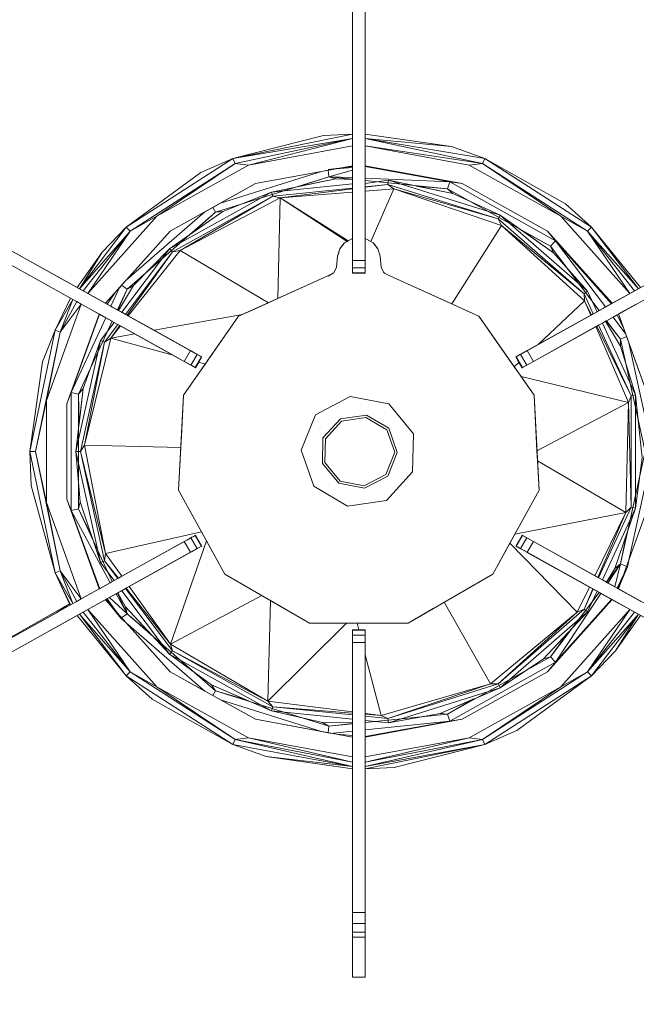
# Model space of a CAD drawing. Header units: millimetres. Extents: x -38341 to 3709, y -10682 to 48718.
# Tile 93 of 118: x -3016 to -2892, y 38570 to 38768. Entities that reach past the tile are written whole.
import ezdxf

# ---------------------------------------------------------------- set-up
doc = ezdxf.new("R2010")
doc.units = ezdxf.units.MM
doc.header["$LTSCALE"] = 50
for name, color, linetype, lineweight in [('02モデリング-03スラブ-仕上げ', 7, 'Continuous', 5), ('02モデリング-03スラブ-仕上げ_ハッチング', 7, 'Continuous', 5), ('08設備機器-流し台', 7, 'Continuous', 5), ('08設備機器-流し台_ハッチング', 7, 'Continuous', 5), ('一般', 7, 'Continuous', 5)]:
    doc.layers.add(name, color=color, linetype=linetype, lineweight=lineweight)
doc.styles.get("Standard").update_dxf_attribs({"font": 'txt', "bigfont": 'BIGFONT.SHX'})

# ---------------------------------------------------------------- blocks, each defined once
blk = doc.blocks.new('グループ-233')
at = {"color": 255, "linetype": 'Continuous', "lineweight": 5, "transparency": 33554687}
blk.add_wipeout([(11725, 4717.5), (11725, 2532.5), (8942.5, 2532.5), (8942.5, 4717.5)], dxfattribs=at).dxf.layer = '02モデリング-03スラブ-仕上げ_ハッチング'
blk.add_wipeout([(11725, 4717.5), (11725, 2532.5), (8942.5, 2532.5), (8942.5, 4717.5)], dxfattribs=at).dxf.layer = '02モデリング-03スラブ-仕上げ_ハッチング'
at = {"layer": '02モデリング-03スラブ-仕上げ', "color": 0, "flags": 1}
for tag in ['instanceID', 'IFC_UUID']:
    blk.add_attdef(tag, (8942.5, 2532.5), '', height=0.18, dxfattribs=at)
blk = doc.blocks.new('グループ-234')
at = {"color": 255, "linetype": 'Continuous', "lineweight": 5, "transparency": 33554687}
blk.add_wipeout([(4822.5, 585), (4822.5, 5617.5), (8877.5, 5617.5), (8877.5, 2467.5), (11022.5, 2467.5), (11022.5, 2117.5), (11677.5, 2117.5), (11677.5, 572.5), (11227.5, 572.5), (11227.5, 122.5), (5272.5, 122.5), (5272.5, 572.5), (4822.5, 572.5)], dxfattribs=at).dxf.layer = '02モデリング-03スラブ-仕上げ_ハッチング'
blk.add_wipeout([(4822.5, 585), (4822.5, 5617.5), (8877.5, 5617.5), (8877.5, 2467.5), (11022.5, 2467.5), (11022.5, 2117.5), (11677.5, 2117.5), (11677.5, 572.5), (11227.5, 572.5), (11227.5, 122.5), (5272.5, 122.5), (5272.5, 572.5), (4822.5, 572.5)], dxfattribs=at).dxf.layer = '02モデリング-03スラブ-仕上げ_ハッチング'
at = {"layer": '02モデリング-03スラブ-仕上げ', "color": 0, "flags": 1}
for tag in ['instanceID', 'IFC_UUID']:
    blk.add_attdef(tag, (4822.5, 122.5), '', height=0.18, dxfattribs=at)
blk = doc.blocks.new('グループ-264')
at = {"color": 255, "linetype": 'Continuous', "lineweight": 18, "transparency": 33554687}
blk.add_wipeout([(10819.71, 3210.25), (10819.71, 3197.25), (10829.05, 3197.25), (10829.05, 3210.25), (11597.94, 3210.25), (11597.94, 3197.25), (11602.61, 3197.25), (11602.61, 2547.25), (8956.63, 2547.25), (8956.63, 3197.25), (8961.3, 3197.25), (8961.3, 3210.25), (10041.48, 3210.25), (10041.48, 3197.25), (10050.82, 3197.25), (10050.82, 3210.25)], dxfattribs=at).dxf.layer = '08設備機器-流し台_ハッチング'
at = {"layer": '08設備機器-流し台', "color": 7, "linetype": 'Continuous', "lineweight": 13, "transparency": 33554687}
for p, q in [((10978.73, 3053.83), (10978.73, 3108.41)), ((10981.32, 3108.41), (10981.32, 3053.83)), ((10978.73, 3100.63), (10978.73, 3102.48)), ((10981.32, 3102.48), (10981.32, 3100.63)), ((10978.73, 3097.71), (10978.73, 3100.63)), ((10981.32, 3100.63), (10981.32, 3097.71)), ((10978.73, 3079.39), (10978.73, 3097.71)), ((10981.32, 3097.71), (10981.32, 3079.39)), ((10978.73, 3079.39), (10954.57, 3074.47)), ((10972.89, 3079.13), (10954.57, 3074.47)), ((10972.89, 3079.13), (10954.57, 3074.47)), ((10978.73, 3078.5), (10954.57, 3074.47)), ((10978.73, 3078.5), (10955.01, 3073.46)), ((10978.73, 3078.5), (10957.7, 3073.14)), ((10978.73, 3079.39), (10972.89, 3079.13)), ((10978.73, 3079.39), (10972.89, 3079.13)), ((10978.73, 3078.5), (10978.73, 3079.39)), ((10978.73, 3076.99), (10978.73, 3078.5)), ((10981.32, 3078.5), (10981.32, 3079.39)), ((10998.8, 3076.91), (10981.32, 3079.39)), ((10998.8, 3076.91), (10981.32, 3079.39)), ((10981.32, 3078.5), (10981.32, 3076.99)), ((11005.04, 3073.46), (10981.32, 3078.5)), ((11005.48, 3074.47), (10981.32, 3078.5)), ((10998.8, 3076.91), (10981.32, 3078.5)), ((10978.73, 3076.99), (10957.7, 3073.14)), ((10978.73, 3072.99), (10978.73, 3076.99)), ((10981.32, 3076.99), (10981.32, 3072.95)), ((11002.35, 3073.14), (10981.32, 3076.99)), ((11005.04, 3073.46), (10981.32, 3076.99)), ((11005.48, 3074.47), (10998.8, 3076.91)), ((11005.48, 3074.47), (10998.8, 3076.91)), ((10954.57, 3074.47), (10932.99, 3060.58)), ((10954.57, 3074.47), (10948.06, 3071.64)), ((10954.57, 3074.47), (10948.06, 3071.64)), ((10955.01, 3073.46), (10954.57, 3074.47)), ((11005.48, 3074.47), (11005.04, 3073.46)), ((11027.06, 3060.58), (11005.48, 3074.47)), ((11021.84, 3065.29), (11005.48, 3074.47)), ((11021.84, 3065.29), (11005.48, 3074.47)), ((10955.01, 3073.46), (10933.8, 3059.8)), ((10955.01, 3073.46), (10939.17, 3062.83)), ((10957.7, 3073.14), (10939.17, 3062.83)), ((10957.7, 3073.14), (10955.01, 3073.46)), ((10978.73, 3072.99), (10959.13, 3069.38)), ((10973.83, 3072.09), (10972.47, 3071.84)), ((10975.47, 3072.46), (10973.81, 3072.26)), ((10975.47, 3072.39), (10973.81, 3072.26)), ((10975.47, 3072.39), (10973.83, 3072.09)), ((10973.97, 3070.78), (10973.83, 3072.09)), ((10978.73, 3072.13), (10973.97, 3070.78)), ((10978.73, 3072.65), (10975.47, 3072.39)), ((10976.63, 3072.6), (10975.47, 3072.46)), ((10978.73, 3072.86), (10976.63, 3072.6)), ((10978.73, 3072.13), (10978.73, 3072.65)), ((10978.73, 3070.59), (10978.73, 3072.13)), ((10981.32, 3072.9), (10981.32, 3072.95)), ((11000.93, 3069.38), (10981.32, 3072.95)), ((11000.93, 3069.38), (10981.32, 3072.9)), ((10998.4, 3069.76), (10981.32, 3072.9)), ((10981.32, 3072.86), (10981.32, 3072.9)), ((10981.32, 3072.86), (10981.32, 3070.48)), ((10998.4, 3069.76), (10981.32, 3072.86)), ((11005.04, 3073.46), (11002.35, 3073.14)), ((11020.88, 3062.83), (11002.35, 3073.14)), ((11020.88, 3062.83), (11005.04, 3073.46)), ((11026.25, 3059.8), (11005.04, 3073.46)), ((10948.06, 3071.64), (10932.99, 3060.58)), ((10948.06, 3071.64), (10932.99, 3060.58)), ((10973.97, 3070.78), (10951.06, 3063.61)), ((10972.47, 3071.84), (10952.06, 3065.44)), ((10972.47, 3071.84), (10959.13, 3069.38)), ((10975.38, 3070.32), (10962.35, 3067.69)), ((10973.97, 3070.78), (10968.06, 3068.84)), ((10975.38, 3070.32), (10968.06, 3068.84)), ((10978.73, 3070.59), (10973.97, 3070.78)), ((10978.73, 3070.3), (10973.97, 3070.78)), ((10973.97, 3070.78), (10975.38, 3070.32)), ((10975.38, 3070.32), (10978.73, 3070.25)), ((10975.38, 3070.32), (10978.73, 3070.25)), ((10978.73, 3070.3), (10978.73, 3070.59)), ((10978.73, 3070.25), (10978.73, 3070.3)), ((10978.73, 3069.34), (10978.73, 3070.25)), ((10981.32, 3070.48), (10981.32, 3070.04)), ((10998.4, 3069.76), (10981.32, 3070.48)), ((10959.13, 3069.38), (10941.84, 3059.76)), ((10959.13, 3069.38), (10952.06, 3065.44)), ((10962.35, 3067.69), (10978.73, 3069.34)), ((10978.73, 3068.48), (10962.63, 3066.85)), ((10978.73, 3068.32), (10964.12, 3066.52)), ((10978.73, 3069.08), (10978.73, 3069.34)), ((10978.73, 3068.48), (10978.73, 3069.08)), ((10978.73, 3067.67), (10978.73, 3068.32)), ((10986.01, 3070.08), (10981.32, 3069.43)), ((10997.93, 3068.36), (10981.32, 3070.04)), ((10981.32, 3069.43), (10981.32, 3068.74)), ((10985.91, 3069.21), (10981.32, 3068.64)), ((10985.91, 3069.21), (10981.32, 3068.74)), ((10981.32, 3068.64), (10981.32, 3067.87)), ((10987.13, 3068.32), (10981.32, 3067.87)), ((10987.13, 3068.32), (10982.44, 3057.68)), ((10985.91, 3069.21), (10986.01, 3070.08)), ((10987.13, 3068.32), (10985.91, 3069.21)), ((11008.18, 3062.24), (10985.91, 3069.21)), ((11008.62, 3063), (10986.01, 3070.08)), ((10999.02, 3067.38), (10986.01, 3070.08)), ((11008.91, 3060.95), (10987.13, 3068.32)), ((11008.18, 3062.24), (10987.13, 3068.32)), ((10997.93, 3068.36), (10991.71, 3068.9)), ((10999.02, 3067.38), (10991.71, 3068.9)), ((10997.93, 3068.36), (10998.4, 3069.76)), ((11018.79, 3056.75), (10997.93, 3068.36)), ((10999.02, 3067.38), (10997.93, 3068.36)), ((10998.4, 3069.76), (11000.93, 3069.38)), ((11019.82, 3057.85), (10998.4, 3069.76)), ((11018.21, 3059.76), (11000.93, 3069.38)), ((10962.35, 3067.69), (10941.75, 3056.22)), ((10962.63, 3066.85), (10942.36, 3055.57)), ((10962.63, 3066.85), (10943.86, 3055.85)), ((10964.12, 3066.52), (10943.86, 3055.85)), ((10962.35, 3067.69), (10952.54, 3063.74)), ((10962.35, 3067.69), (10962.63, 3066.85)), ((10962.63, 3066.85), (10964.12, 3066.52)), ((10964.12, 3066.52), (10963.65, 3046.17)), ((10978.73, 3067.67), (10964.12, 3066.52)), ((10964.12, 3066.52), (10977.88, 3057.83)), ((10964.12, 3066.52), (10977.88, 3057.84)), ((10977.64, 3057.69), (10964.12, 3066.52)), ((10978.73, 3058.27), (10978.73, 3067.67)), ((10981.32, 3067.87), (10981.32, 3058.27)), ((11008.62, 3063), (10999.02, 3067.38)), ((10950.48, 3064.57), (10949.28, 3063.9)), ((10952.06, 3065.44), (10950.48, 3064.57)), ((10950.48, 3064.57), (10951.06, 3063.61)), ((11027.06, 3060.58), (11021.84, 3065.29)), ((11027.06, 3060.58), (11021.84, 3065.29)), ((10896.96, 3062.91), (10946.01, 3035.63)), ((10939.17, 3062.83), (10925.19, 3047.21)), ((10948.91, 3063.69), (10932.96, 3049.85)), ((10951.06, 3063.61), (10933.15, 3048.07)), ((10939.17, 3062.83), (10933.8, 3059.8)), ((10952.54, 3063.74), (10941.75, 3056.22)), ((10948.91, 3063.69), (10941.84, 3059.76)), ((10952.54, 3063.74), (10946.48, 3059.52)), ((10951.06, 3063.61), (10946.48, 3059.52)), ((10949.28, 3063.9), (10948.91, 3063.69)), ((10951.06, 3063.61), (10952.54, 3063.74)), ((11008.18, 3062.24), (11008.62, 3063)), ((11008.91, 3060.95), (11008.18, 3062.24)), ((11025.57, 3047.14), (11008.18, 3062.24)), ((11026.3, 3047.66), (11008.62, 3063)), ((11019.38, 3055.43), (11008.62, 3063)), ((11063.09, 3062.91), (11014.05, 3035.63)), ((11034.85, 3047.21), (11020.88, 3062.83)), ((11026.25, 3059.8), (11020.88, 3062.83)), ((10944.71, 3033.46), (10895.67, 3060.75)), ((10932.99, 3060.58), (10923.5, 3048.15)), ((10932.99, 3060.58), (10928.11, 3055.56)), ((10932.99, 3060.58), (10928.11, 3055.56)), ((10932.99, 3060.58), (10933.8, 3059.8)), ((11008.91, 3060.95), (10998.87, 3045.06)), ((11025.7, 3045.68), (11008.91, 3060.95)), ((11025.57, 3047.14), (11008.91, 3060.95)), ((11064.39, 3060.75), (11015.35, 3033.46)), ((11027.06, 3060.58), (11026.25, 3059.8)), ((11037.01, 3048.41), (11027.06, 3060.58)), ((11036.56, 3048.15), (11027.06, 3060.58)), ((11037.01, 3048.41), (11027.06, 3060.58)), ((10933.8, 3059.8), (10923.5, 3048.15)), ((10933.8, 3059.8), (10924.26, 3047.73)), ((10933.8, 3059.8), (10925.19, 3047.21)), ((10941.84, 3059.76), (10928.79, 3045.2)), ((10941.84, 3059.76), (10932.96, 3049.85)), ((10977.14, 3057.4), (10978.49, 3058.19)), ((10977.88, 3057.84), (10978.49, 3058.19)), ((10978.49, 3058.19), (10978.73, 3058.27)), ((10978.49, 3058.19), (10978.73, 3058.24)), ((10978.73, 3058.24), (10978.73, 3058.27)), ((10978.73, 3057.97), (10978.73, 3058.24)), ((10981.32, 3058.27), (10981.32, 3058.24)), ((10981.32, 3058.27), (10981.56, 3058.19)), ((10981.32, 3058.24), (10981.32, 3056.76)), ((10981.32, 3058.24), (10981.56, 3058.19)), ((10981.56, 3058.19), (10982.91, 3057.4)), ((10981.56, 3058.19), (10982.44, 3057.68)), ((11018.79, 3056.75), (11013.34, 3059.68)), ((11019.38, 3055.43), (11013.34, 3059.68)), ((11018.21, 3059.76), (11019.82, 3057.85)), ((11031.25, 3045.21), (11018.21, 3059.76)), ((11031.15, 3045.12), (11018.21, 3059.76)), ((11034.85, 3047.21), (11026.25, 3059.8)), ((11035.79, 3047.73), (11026.25, 3059.8)), ((11036.56, 3048.15), (11026.25, 3059.8)), ((10921.74, 3046.24), (10902.67, 3056.85)), ((10906.58, 3057.57), (10923.04, 3048.41)), ((10941.75, 3056.22), (10932.07, 3043.38)), ((10941.75, 3056.22), (10934.45, 3048.78)), ((10941.75, 3056.22), (10942.36, 3055.57)), ((10975.74, 3054.75), (10976.2, 3056.22)), ((10976.07, 3055.81), (10976.2, 3056.22)), ((10976.2, 3056.22), (10977.14, 3057.4)), ((10976.2, 3056.22), (10976.71, 3056.96)), ((10976.31, 3056.39), (10976.7, 3056.95)), ((10977.14, 3057.4), (10976.71, 3056.96)), ((10977.14, 3057.4), (10976.71, 3056.96)), ((10977.17, 3057.42), (10977.64, 3057.69)), ((10977.64, 3057.69), (10977.88, 3057.84)), ((10978.73, 3053.83), (10978.73, 3057.97)), ((10981.32, 3056.76), (10981.32, 3055.54)), ((10982.44, 3057.68), (10982.91, 3057.4)), ((10983.34, 3056.96), (10982.91, 3057.4)), ((10982.91, 3057.4), (10983.85, 3056.22)), ((10983.17, 3057.14), (10982.91, 3057.4)), ((10983.34, 3056.96), (10983.85, 3056.22)), ((10983.34, 3056.96), (10983.5, 3056.74)), ((10983.5, 3056.74), (10983.85, 3056.22)), ((10983.85, 3056.22), (10984.31, 3054.75)), ((10983.85, 3056.22), (10984.31, 3054.75)), ((11018.79, 3056.75), (11019.82, 3057.85)), ((11028.61, 3043.73), (11018.79, 3056.75)), ((11019.38, 3055.43), (11018.79, 3056.75)), ((11031.16, 3045.12), (11019.82, 3057.85)), ((11029.91, 3044.46), (11019.82, 3057.85)), ((10946.27, 3035.48), (10909.35, 3056.02)), ((10928.11, 3055.56), (10923.04, 3048.41)), ((10928.11, 3055.56), (10923.04, 3048.41)), ((10928.11, 3055.56), (10923.5, 3048.15)), ((10942.36, 3055.57), (10932.84, 3042.95)), ((10942.36, 3055.57), (10933.16, 3042.77)), ((10943.86, 3055.85), (10933.4, 3042.64)), ((10942.36, 3055.57), (10943.86, 3055.85)), ((10961.75, 3045.31), (10943.86, 3055.85)), ((10975.5, 3052.51), (10975.74, 3054.75)), ((10975.5, 3052.51), (10975.74, 3054.75)), ((10975.74, 3054.75), (10975.95, 3055.4)), ((10975.95, 3055.4), (10976.07, 3055.81)), ((10981.32, 3055.54), (10981.32, 3053.83)), ((10984.31, 3054.75), (10984.55, 3052.51)), ((10984.31, 3054.75), (10984.55, 3052.51)), ((11013.78, 3035.48), (11050.7, 3056.02)), ((11026.3, 3047.66), (11019.38, 3055.43)), ((10974.95, 3051.35), (10975.5, 3052.51)), ((10975.01, 3051.49), (10975.5, 3052.51)), ((10981.32, 3053.83), (10978.73, 3053.83)), ((10978.73, 3053.83), (10978.73, 3052.34)), ((10978.73, 3053.83), (10978.73, 3052.34)), ((10981.32, 3052.34), (10978.73, 3052.34)), ((10978.73, 3052.34), (10978.73, 3051.38)), ((10978.73, 3052.34), (10978.73, 3051.38)), ((10981.32, 3052.34), (10981.32, 3053.83)), ((10981.32, 3052.34), (10981.32, 3053.83)), ((10981.32, 3051.38), (10981.32, 3052.34)), ((10981.32, 3051.38), (10981.32, 3052.34)), ((10984.55, 3052.51), (10985.1, 3051.35)), ((10984.55, 3052.51), (10985.04, 3051.49)), ((10973.78, 3050.75), (10955.72, 3042.59)), ((10973.78, 3050.75), (10963.65, 3046.17)), ((10973.78, 3050.75), (10974.95, 3051.35)), ((10974.84, 3051.31), (10973.83, 3050.67)), ((10981.32, 3051.38), (10978.73, 3051.38)), ((10978.73, 3051.3), (10978.73, 3051.38)), ((10978.73, 3051.3), (10981.32, 3051.3)), ((10978.73, 3051.3), (10981.32, 3051.3)), ((10981.32, 3051.3), (10981.32, 3051.38)), ((10985.04, 3051.49), (10985.23, 3051.29)), ((10985.1, 3051.35), (10986.27, 3050.75)), ((10985.23, 3051.29), (10986.27, 3050.75)), ((11004.33, 3042.59), (10986.27, 3050.75)), ((10996.73, 3046.03), (10986.27, 3050.75)), ((10923.04, 3048.41), (10923.5, 3048.15)), ((10931.71, 3048.5), (10929.9, 3044.59)), ((10931.67, 3048.41), (10930.96, 3047.62)), ((10934.45, 3048.78), (10931.42, 3043.74)), ((10934.45, 3048.78), (10931.42, 3043.74)), ((10932.05, 3048.84), (10931.74, 3048.49)), ((10932.96, 3049.85), (10932.05, 3048.84)), ((10932.05, 3048.84), (10933.15, 3048.07)), ((10933.15, 3048.07), (10934.45, 3048.78)), ((10921.74, 3046.24), (10918.58, 3039.78)), ((10921.74, 3046.24), (10918.58, 3039.78)), ((10921.74, 3046.24), (10922.2, 3045.99)), ((10923.5, 3048.15), (10924.26, 3047.73)), ((10925.19, 3047.21), (10924.26, 3047.73)), ((10925.19, 3047.21), (10928.83, 3045.18)), ((10930.96, 3047.62), (10929.1, 3045.04)), ((10933.15, 3048.07), (10931.21, 3043.86)), ((10933.15, 3048.07), (10931.27, 3043.83)), ((11025.57, 3047.14), (11026.3, 3047.66)), ((11025.7, 3045.68), (11025.57, 3047.14)), ((11027.44, 3043.08), (11025.57, 3047.14)), ((11028.22, 3043.51), (11026.3, 3047.66)), ((11031.25, 3045.2), (11034.37, 3046.94)), ((11034.37, 3046.94), (11031.33, 3045.24)), ((11034.37, 3046.94), (11034.85, 3047.21)), ((11035.79, 3047.73), (11034.85, 3047.21)), ((11036.56, 3048.15), (11035.79, 3047.73)), ((10923.9, 3045.04), (10916.85, 3025.57)), ((10922.2, 3045.99), (10918.58, 3039.78)), ((10922.2, 3045.99), (10919.63, 3039.36)), ((10922.96, 3045.56), (10919.63, 3039.36)), ((10923.9, 3045.04), (10919.63, 3039.36)), ((10922.2, 3045.99), (10922.96, 3045.56)), ((10922.96, 3045.56), (10923.9, 3045.04)), ((10927.6, 3042.98), (10923.9, 3045.04)), ((10929.9, 3044.59), (10929.1, 3045.04)), ((10930.17, 3044.44), (10929.9, 3044.59)), ((10931.21, 3043.86), (10930.17, 3044.44)), ((10961.75, 3045.31), (10956.49, 3042.94)), ((10963.65, 3046.17), (10961.75, 3045.31)), ((10998.87, 3045.06), (10996.73, 3046.03)), ((11001.76, 3043.75), (10998.87, 3045.06)), ((11016.28, 3036.87), (11025.7, 3045.68)), ((11027.07, 3042.88), (11025.7, 3045.68)), ((11026.95, 3042.81), (11025.7, 3045.68)), ((11028.61, 3043.73), (11029.51, 3044.23)), ((11029.51, 3044.23), (11029.91, 3044.46)), ((11029.91, 3044.46), (11031.14, 3045.14)), ((11031.25, 3045.2), (11031.33, 3045.24)), ((11036.15, 3045.04), (11032.55, 3043.04)), ((10920.94, 3024.87), (10927.49, 3043.02)), ((10927.61, 3042.98), (10920.94, 3024.87)), ((10927.61, 3042.98), (10921.85, 3027.17)), ((10928.84, 3042.29), (10921.85, 3027.17)), ((10928.84, 3042.29), (10927.61, 3042.98)), ((10929.25, 3042.06), (10928.84, 3042.29)), ((10931.27, 3043.83), (10931.21, 3043.86)), ((10931.42, 3043.74), (10931.27, 3043.83)), ((10932.07, 3043.38), (10931.42, 3043.74)), ((10932.61, 3043.08), (10932.07, 3043.38)), ((10932.84, 3042.95), (10932.61, 3043.08)), ((10933.16, 3042.77), (10932.84, 3042.95)), ((10933.4, 3042.64), (10933.16, 3042.77)), ((10938.62, 3039.74), (10933.4, 3042.64)), ((10956.49, 3042.94), (10938.62, 3039.74)), ((10955.72, 3042.59), (10944.58, 3026.63)), ((10955.72, 3042.59), (10948.97, 3032.92)), ((10956.49, 3042.94), (10955.72, 3042.59)), ((11004.33, 3042.59), (11001.76, 3043.75)), ((11015.47, 3026.63), (11004.33, 3042.59)), ((11011.46, 3032.37), (11004.33, 3042.59)), ((11016.28, 3036.87), (11026.95, 3042.81)), ((11027.07, 3042.88), (11027.44, 3043.08)), ((11027.44, 3043.08), (11027.59, 3043.17)), ((11027.59, 3043.17), (11028.22, 3043.51)), ((11031.18, 3042.27), (11030.14, 3041.69)), ((11031.45, 3042.42), (11031.18, 3042.27)), ((11032.25, 3042.87), (11031.45, 3042.42)), ((11034.05, 3038.97), (11031.45, 3042.42)), ((11033.63, 3040.05), (11032.25, 3042.87)), ((11039.11, 3024.87), (11032.55, 3043.04)), ((10930.15, 3041.56), (10923.36, 3026.86)), ((10930.53, 3041.35), (10927.77, 3037.68)), ((10931.31, 3040.92), (10928.6, 3037.32)), ((10930.15, 3041.56), (10929.25, 3042.06)), ((10931.68, 3040.71), (10929.85, 3038.17)), ((10931.81, 3040.64), (10929.85, 3038.17)), ((10931.16, 3041), (10930.53, 3041.35)), ((10931.31, 3040.92), (10931.16, 3041)), ((10931.68, 3040.71), (10931.31, 3040.92)), ((10934.69, 3039.03), (10931.81, 3040.64)), ((11027.95, 3040.48), (11015.36, 3033.47)), ((11028.19, 3040.61), (11027.95, 3040.48)), ((11034.59, 3025.14), (11027.95, 3040.48)), ((11028.5, 3040.78), (11028.19, 3040.61)), ((11035.08, 3026.53), (11028.19, 3040.61)), ((11028.74, 3040.91), (11028.5, 3040.78)), ((11035.08, 3026.53), (11028.5, 3040.78)), ((11029.28, 3041.21), (11028.74, 3040.91)), ((11029.93, 3041.58), (11029.28, 3041.21)), ((11035.98, 3026.72), (11029.28, 3041.21)), ((11030.08, 3041.66), (11029.93, 3041.58)), ((11032.93, 3036.53), (11029.93, 3041.58)), ((11032.93, 3036.53), (11029.93, 3041.58)), ((11030.14, 3041.69), (11030.08, 3041.66)), ((11032.96, 3037.96), (11030.08, 3041.66)), ((11032.96, 3037.96), (11030.14, 3041.69)), ((10918.58, 3039.78), (10913.51, 3015.25)), ((10919.63, 3039.36), (10914.65, 3015.25)), ((10918.58, 3039.78), (10916.05, 3033.34)), ((10918.58, 3039.78), (10916.05, 3033.34)), ((10919.63, 3039.36), (10916.85, 3025.57)), ((10918.58, 3039.78), (10919.63, 3039.36)), ((10934.69, 3039.03), (10929.85, 3038.17)), ((10942.48, 3034.7), (10934.69, 3039.03)), ((10946.18, 3035.53), (10938.62, 3039.74)), ((11032.96, 3037.96), (11034.19, 3038.5)), ((11033.99, 3039.05), (11033.63, 3040.05)), ((11034.19, 3038.5), (11034.03, 3038.95)), ((11034.66, 3037.21), (11034.19, 3038.5)), ((10927.77, 3037.68), (10922.82, 3015.25)), ((10928.6, 3037.32), (10923.73, 3015.25)), ((10927.77, 3037.68), (10924.25, 3028.01)), ((10929.85, 3038.17), (10924.52, 3016.52)), ((10928.6, 3037.32), (10924.52, 3016.52)), ((10927.77, 3037.68), (10928.6, 3037.32)), ((10928.6, 3037.32), (10929.85, 3038.17)), ((10942.48, 3034.7), (10929.85, 3038.17)), ((11013.78, 3035.48), (11016.28, 3036.87)), ((11032.93, 3036.53), (11032.96, 3037.96)), ((11035.98, 3026.72), (11032.93, 3036.53)), ((11037.96, 3015.25), (11032.96, 3037.96)), ((11039.11, 3024.87), (11034.66, 3037.21)), ((11039.11, 3017), (11034.66, 3037.21)), ((10944.71, 3033.46), (10942.48, 3034.7)), ((10946.01, 3035.63), (10944.71, 3033.46)), ((10946.01, 3035.63), (10946.27, 3035.48)), ((10947.35, 3034.88), (10946.01, 3035.63)), ((10947.35, 3034.88), (10946.05, 3032.71)), ((10947.35, 3034.88), (10946.18, 3035.53)), ((10948.21, 3034.4), (10946.91, 3032.24)), ((10946.99, 3032.19), (10948.29, 3034.36)), ((10948.19, 3034.41), (10947.35, 3034.88)), ((10947.81, 3034.62), (10947.35, 3034.88)), ((10947.64, 3033.29), (10948.29, 3034.36)), ((10948.29, 3034.36), (10947.82, 3034.62)), ((10948.29, 3034.36), (10948.21, 3034.4)), ((11011.77, 3034.36), (11011.84, 3034.4)), ((11011.77, 3034.36), (11013.06, 3032.19)), ((11011.77, 3034.36), (11012.42, 3033.27)), ((11012.7, 3034.88), (11011.84, 3034.4)), ((11012.39, 3034.71), (11011.84, 3034.4)), ((11013.14, 3032.24), (11011.84, 3034.4)), ((11012.73, 3034.9), (11012.36, 3034.69)), ((11012.38, 3034.7), (11012.49, 3034.76)), ((11012.49, 3034.76), (11013.78, 3035.48)), ((11012.49, 3034.76), (11013.78, 3035.48)), ((11014.05, 3035.63), (11012.7, 3034.88)), ((11012.95, 3035.02), (11012.7, 3034.88)), ((11014, 3032.71), (11012.7, 3034.88)), ((11014.05, 3035.63), (11012.95, 3035.02)), ((11015.35, 3033.46), (11014.05, 3035.63)), ((10916.05, 3033.34), (10913.51, 3015.25)), ((10916.05, 3033.34), (10913.51, 3015.25)), ((10948.97, 3032.92), (10944.58, 3026.63)), ((10946.91, 3032.24), (10944.71, 3033.46)), ((10944.71, 3033.46), (10946.05, 3032.71)), ((10945.22, 3033.18), (10944.71, 3033.46)), ((10946.26, 3032.6), (10945.22, 3033.18)), ((10946.58, 3032.42), (10945.22, 3033.18)), ((10946.26, 3032.6), (10945.22, 3033.18)), ((10946.05, 3032.71), (10946.91, 3032.24)), ((10946.58, 3032.42), (10946.26, 3032.6)), ((10946.58, 3032.42), (10946.26, 3032.6)), ((10946.91, 3032.24), (10946.58, 3032.42)), ((10946.99, 3032.19), (10947.64, 3033.29)), ((10948.97, 3032.92), (10947.64, 3033.29)), ((11011.46, 3032.37), (11012.42, 3033.27)), ((11012.84, 3030.41), (11011.46, 3032.37)), ((11012.42, 3033.27), (11013.06, 3032.19)), ((11015.35, 3033.46), (11013.06, 3032.19)), ((11015.35, 3033.46), (11013.06, 3032.19)), ((11013.14, 3032.24), (11014, 3032.71)), ((11014, 3032.71), (11015.35, 3033.46)), ((10946.99, 3032.19), (10946.91, 3032.24)), ((11015.47, 3026.63), (11012.84, 3030.41)), ((11034.59, 3025.14), (11012.84, 3030.41)), ((11013.06, 3032.19), (11013.14, 3032.24)), ((10921.85, 3027.17), (10920.94, 3024.87)), ((10921.85, 3027.17), (10921.85, 3003.34)), ((10921.85, 3027.17), (10923.36, 3026.86)), ((10924.25, 3028.01), (10922.82, 3015.25)), ((10923.36, 3026.86), (10924.25, 3028.01)), ((10923.36, 3026.86), (10923.36, 3003.65)), ((10923.36, 3026.86), (10923.45, 3020.85)), ((10924.25, 3028.01), (10923.45, 3020.85)), ((10944.58, 3026.63), (10943.56, 3007.43)), ((10944.58, 3026.63), (10944.14, 3018.32)), ((10971.26, 3022.69), (10978.27, 3026.38)), ((10971.26, 3022.69), (10978.27, 3026.38)), ((10978.27, 3026.38), (10986.1, 3024.86)), ((10978.27, 3026.38), (10986.1, 3024.86)), ((11016.49, 3007.43), (11015.47, 3026.63)), ((11016.06, 3015.42), (11015.47, 3026.63)), ((11034.59, 3025.14), (11035.08, 3026.53)), ((11035.98, 3026.72), (11035.08, 3026.53)), ((11035.08, 3003.98), (11035.08, 3026.53)), ((11035.98, 3003.79), (11035.98, 3026.72)), ((11037.33, 3013.95), (11035.98, 3026.72)), ((10916.85, 3025.57), (10914.65, 3015.25)), ((10916.85, 3025.57), (10916.85, 3004.94)), ((10920.94, 3024.87), (10920.94, 3005.64)), ((10986.1, 3024.86), (10991.09, 3018.85)), ((10986.1, 3024.86), (10991.09, 3018.85)), ((11016.06, 3015.42), (11034.59, 3025.14)), ((11034.05, 3002.9), (11034.59, 3025.14)), ((11035.08, 3003.98), (11034.59, 3025.14)), ((10968.36, 3015.52), (10971.26, 3022.69)), ((10968.36, 3015.52), (10971.26, 3022.69)), ((10976.29, 3021.84), (10981.56, 3022.61)), ((10976.29, 3021.84), (10981.56, 3022.61)), ((10981.56, 3022.61), (10986.1, 3019.94)), ((10981.56, 3022.61), (10986.1, 3019.94)), ((10972.78, 3017.99), (10976.29, 3021.84)), ((10972.78, 3017.99), (10976.29, 3021.84)), ((10973.26, 3017.8), (10976.54, 3021.4)), ((10973.26, 3017.8), (10976.54, 3021.4)), ((10976.54, 3021.4), (10981.46, 3022.12)), ((10976.54, 3021.4), (10981.46, 3022.12)), ((10981.46, 3022.12), (10985.7, 3019.63)), ((10981.46, 3022.12), (10985.7, 3019.63)), ((10985.7, 3019.63), (10987.29, 3015.09)), ((10985.7, 3019.63), (10987.29, 3015.09)), ((10986.1, 3019.94), (10987.81, 3015.08)), ((10986.1, 3019.94), (10987.81, 3015.08)), ((10990.9, 3011.16), (10991.09, 3018.85)), ((10991.09, 3018.85), (10990.9, 3011.16)), ((10924.52, 3016.52), (10923.73, 3015.25)), ((10924.52, 3016.52), (10944.02, 3016.07)), ((10924.52, 3016.52), (10928.78, 2994.65)), ((10944.14, 3018.32), (10944.02, 3016.07)), ((10972.65, 3012.86), (10972.78, 3017.99)), ((10972.65, 3012.86), (10972.78, 3017.99)), ((10973.14, 3013.02), (10973.26, 3017.8)), ((10973.14, 3013.02), (10973.26, 3017.8)), ((10913.51, 3015.25), (10914.65, 3015.25)), ((10913.51, 3015.25), (10918.58, 2990.72)), ((10913.51, 3015.25), (10913.74, 3008.37)), ((10913.51, 3015.25), (10913.74, 3008.37)), ((10914.65, 3015.25), (10916.85, 3004.94)), ((10914.65, 3015.25), (10919.63, 2991.15)), ((10923.73, 3015.25), (10922.82, 3015.25)), ((10922.82, 3015.25), (10927.77, 2992.83)), ((10922.82, 3015.25), (10923.68, 3005.05)), ((10923.73, 3015.25), (10928.78, 2994.65)), ((10923.73, 3015.25), (10928.6, 2993.19)), ((10944.02, 3016.07), (10943.89, 3013.65)), ((10970.91, 3008.23), (10968.36, 3015.52)), ((10970.91, 3008.23), (10968.36, 3015.52)), ((10985.48, 3010.63), (10987.29, 3015.09)), ((10987.29, 3015.09), (10985.48, 3010.63)), ((10987.81, 3015.08), (10985.87, 3010.3)), ((10987.81, 3015.08), (10985.87, 3010.3)), ((11016.17, 3013.35), (11016.06, 3015.42)), ((11032.96, 2992.54), (11037.96, 3015.25)), ((10943.89, 3013.65), (10943.56, 3007.43)), ((10975.98, 3008.85), (10972.65, 3012.86)), ((10975.98, 3008.85), (10972.65, 3012.86)), ((10976.25, 3009.28), (10973.14, 3013.02)), ((10976.25, 3009.28), (10973.14, 3013.02)), ((11016.49, 3007.43), (11016.17, 3013.35)), ((11034.05, 3002.9), (11016.17, 3013.35)), ((11034.66, 2993.3), (11039.11, 3013.51)), ((11035.98, 3003.79), (11037.33, 3013.95)), ((10981.12, 3008.33), (10985.48, 3010.63)), ((10985.48, 3010.63), (10981.12, 3008.33)), ((10985.62, 3005.38), (10990.9, 3011.16)), ((10990.9, 3011.16), (10985.62, 3005.38)), ((10981.2, 3007.84), (10975.98, 3008.85)), ((10981.2, 3007.84), (10975.98, 3008.85)), ((10981.12, 3008.33), (10976.25, 3009.28)), ((10981.12, 3008.33), (10976.25, 3009.28)), ((10985.87, 3010.3), (10981.2, 3007.84)), ((10985.87, 3010.3), (10981.2, 3007.84)), ((10913.74, 3008.37), (10918.58, 2990.72)), ((10913.74, 3008.37), (10918.58, 2990.72)), ((10943.56, 3007.43), (10952.94, 2990.46)), ((10943.56, 3007.43), (10948.2, 2999.03)), ((10977.73, 3004.22), (10970.91, 3008.23)), ((10977.73, 3004.22), (10970.91, 3008.23)), ((11007.11, 2990.46), (11016.49, 3007.43)), ((11011.57, 2998.53), (11016.49, 3007.43)), ((10916.85, 3004.94), (10923.9, 2985.47)), ((10916.85, 3004.94), (10919.63, 2991.15)), ((10921.85, 3003.34), (10920.94, 3005.64)), ((10920.94, 3005.64), (10927.54, 2987.48)), ((10920.94, 3005.64), (10927.58, 2987.5)), ((10923.68, 3005.05), (10923.36, 3003.65)), ((10923.68, 3005.05), (10925.98, 2998.19)), ((10923.68, 3005.05), (10927.77, 2992.83)), ((10977.73, 3004.22), (10985.62, 3005.38)), ((10985.62, 3005.38), (10977.73, 3004.22)), ((11032.55, 2987.47), (11039.11, 3005.64)), ((11034.66, 2993.3), (11039.11, 3005.64)), ((10923.36, 3003.65), (10921.85, 3003.34)), ((10921.85, 3003.34), (10927.58, 2987.5)), ((10921.85, 3003.34), (10927.62, 2987.51)), ((10921.85, 3003.34), (10929.75, 2988.73)), ((10923.36, 3003.65), (10930.15, 2988.95)), ((10923.36, 3003.65), (10925.98, 2998.19)), ((11011.57, 2998.53), (11034.05, 3002.9)), ((11027.77, 2990.13), (11034.05, 3002.9)), ((11028.36, 2989.81), (11034.05, 3002.9)), ((11028.5, 2989.73), (11035.08, 3003.98)), ((11029.28, 2989.29), (11035.98, 3003.79)), ((11031.83, 2991.6), (11035.98, 3003.79)), ((11034.05, 3002.9), (11035.08, 3003.98)), ((11035.98, 3003.79), (11035.08, 3003.98)), ((10928.78, 2994.65), (10948.2, 2999.03)), ((10948.2, 2999.03), (10949.2, 2997.22)), ((11010.58, 2996.74), (11011.57, 2998.53)), ((11031.83, 2991.6), (11034.17, 2998.47)), ((11032.96, 2992.54), (11034.17, 2998.47)), ((10895.67, 2969.76), (10944.71, 2997.05)), ((10932.1, 2990.03), (10944.66, 2997.02)), ((10941.91, 2976.35), (10949.2, 2997.22)), ((10944.71, 2997.05), (10946.91, 2998.27)), ((10946.05, 2997.79), (10944.71, 2997.05)), ((10944.71, 2997.05), (10945.19, 2997.32)), ((10944.71, 2997.05), (10946.01, 2994.88)), ((10945.22, 2997.33), (10946.58, 2998.09)), ((10946.26, 2997.91), (10945.22, 2997.33)), ((10946.26, 2997.91), (10945.22, 2997.33)), ((10946.91, 2998.27), (10946.05, 2997.79)), ((10946.05, 2997.79), (10947.35, 2995.63)), ((10946.58, 2998.09), (10946.26, 2997.91)), ((10946.58, 2998.09), (10946.26, 2997.91)), ((10946.58, 2998.09), (10946.91, 2998.27)), ((10946.91, 2998.27), (10946.99, 2998.32)), ((10946.91, 2998.27), (10948.21, 2996.11)), ((10948.29, 2996.15), (10946.99, 2998.32)), ((10948.29, 2996.15), (10946.99, 2998.32)), ((10949.2, 2997.22), (10952.94, 2990.46)), ((11007.11, 2990.46), (11010.58, 2996.74)), ((11024.17, 2982.79), (11010.58, 2996.74)), ((11013.06, 2998.32), (11011.77, 2996.15)), ((11013.06, 2998.32), (11011.77, 2996.15)), ((11011.84, 2996.11), (11013.14, 2998.27)), ((11012.7, 2995.63), (11014, 2997.79)), ((11013.06, 2998.32), (11015.35, 2997.05)), ((11013.14, 2998.27), (11013.06, 2998.32)), ((11013.06, 2998.32), (11015.35, 2997.05)), ((11014, 2997.79), (11013.14, 2998.27)), ((11015.35, 2997.05), (11014, 2997.79)), ((11014.05, 2994.88), (11015.35, 2997.05)), ((11015.35, 2997.05), (11064.39, 2969.76)), ((11015.35, 2997.05), (11027.77, 2990.13)), ((10946.01, 2994.88), (10896.96, 2967.6)), ((10909.35, 2974.49), (10946.27, 2995.03)), ((10928.78, 2994.65), (10928.6, 2993.19)), ((10928.78, 2994.65), (10932.1, 2990.03)), ((10933.58, 2987.97), (10946.18, 2994.98)), ((10946.01, 2994.88), (10947.35, 2995.63)), ((10946.27, 2995.03), (10946.01, 2994.88)), ((10946.18, 2994.98), (10947.35, 2995.63)), ((10947.35, 2995.63), (10948.21, 2996.11)), ((10947.35, 2995.63), (10947.8, 2995.88)), ((10947.81, 2995.89), (10948.29, 2996.15)), ((10948.21, 2996.11), (10948.29, 2996.15)), ((11011.84, 2996.11), (11011.77, 2996.15)), ((11011.84, 2996.11), (11012.7, 2995.63)), ((11011.84, 2996.11), (11012.39, 2995.8)), ((11012.36, 2995.82), (11012.73, 2995.61)), ((11012.38, 2995.81), (11012.49, 2995.74)), ((11012.49, 2995.74), (11013.78, 2995.03)), ((11012.49, 2995.74), (11013.78, 2995.03)), ((11012.7, 2995.63), (11014.05, 2994.88)), ((11012.7, 2995.63), (11012.95, 2995.49)), ((11012.95, 2995.49), (11014.05, 2994.88)), ((11050.7, 2974.49), (11013.78, 2995.03)), ((11026.66, 2987.86), (11013.83, 2995)), ((11014.05, 2994.88), (11063.09, 2967.6)), ((10928.6, 2993.19), (10927.77, 2992.83)), ((10927.77, 2992.83), (10930.53, 2989.16)), ((10928.6, 2993.19), (10931.4, 2989.64)), ((10928.6, 2993.19), (10931.31, 2989.59)), ((11030.14, 2988.81), (11032.96, 2992.54)), ((11030.4, 2988.67), (11032.96, 2992.54)), ((11031.78, 2987.9), (11032.96, 2992.54)), ((11032.96, 2992.54), (11031.83, 2991.6)), ((11034.19, 2992.01), (11032.96, 2992.54)), ((11034.19, 2992.01), (11034.5, 2992.87)), ((11034.36, 2991.94), (11034.5, 2992.87)), ((11034.36, 2991.94), (11034.56, 2992.85)), ((11034.56, 2992.85), (11034.66, 2993.3)), ((10918.58, 2990.72), (10919.63, 2991.15)), ((10918.58, 2990.72), (10922.2, 2984.52)), ((10918.58, 2990.72), (10921.74, 2984.27)), ((10921.52, 2984.45), (10918.58, 2990.72)), ((10921.52, 2984.45), (10918.58, 2990.72)), ((10919.63, 2991.15), (10923.9, 2985.47)), ((10919.63, 2991.15), (10922.96, 2984.95)), ((10919.63, 2991.15), (10922.2, 2984.52)), ((11030.09, 2988.84), (11031.83, 2991.6)), ((11030.09, 2988.84), (11031.83, 2991.6)), ((11033.07, 2988.91), (11034.36, 2991.94)), ((11033.63, 2990.46), (11034.19, 2992.01)), ((11033.7, 2990.43), (11034.36, 2991.94)), ((10927.61, 2987.53), (10929.75, 2988.73)), ((10929.75, 2988.73), (10930.15, 2988.95)), ((10930.53, 2989.16), (10930.69, 2989.25)), ((10930.69, 2989.25), (10931.31, 2989.59)), ((10931.4, 2989.64), (10932.1, 2990.03)), ((10952.94, 2990.46), (10970.05, 2980.56)), ((10952.94, 2990.46), (10960.43, 2986.13)), ((10990, 2980.56), (11007.11, 2990.46)), ((10999.29, 2985.94), (11007.11, 2990.46)), ((11027.77, 2990.13), (11028.36, 2989.81)), ((11028.5, 2989.73), (11029.04, 2989.43)), ((11029.04, 2989.43), (11029.28, 2989.29)), ((11029.28, 2989.29), (11030.09, 2988.84)), ((11030.09, 2988.84), (11030.14, 2988.81)), ((11030.14, 2988.81), (11030.4, 2988.67)), ((11030.4, 2988.67), (11031.78, 2987.9)), ((11032.25, 2987.64), (11033.63, 2990.46)), ((11032.44, 2987.53), (11033.24, 2989.38)), ((11032.79, 2988.26), (11033.07, 2988.91)), ((11033.24, 2989.38), (11033.7, 2990.43)), ((10923.9, 2985.47), (10927.49, 2987.47)), ((10930.95, 2986.51), (10931.21, 2986.65)), ((10931.21, 2986.65), (10931.26, 2986.68)), ((10931.21, 2986.65), (10933.15, 2982.44)), ((10931.26, 2986.68), (10932.07, 2987.13)), ((10931.26, 2986.68), (10932.86, 2983.84)), ((10931.26, 2986.68), (10932.86, 2983.84)), ((10932.07, 2987.13), (10932.31, 2987.26)), ((10932.07, 2987.13), (10941.75, 2974.29)), ((10932.31, 2987.26), (10932.84, 2987.56)), ((10932.84, 2987.56), (10942.36, 2974.94)), ((10932.99, 2987.64), (10933.58, 2987.97)), ((10932.99, 2987.64), (10941.91, 2976.35)), ((10933.58, 2987.97), (10941.91, 2976.35)), ((11018.79, 2973.76), (11028.61, 2986.78)), ((11019.82, 2972.66), (11029, 2986.56)), ((11024.17, 2982.79), (11026.66, 2987.86)), ((11025.57, 2983.37), (11027.35, 2987.48)), ((11025.57, 2983.37), (11027.44, 2987.43)), ((11026.3, 2982.85), (11028.22, 2987)), ((11027.35, 2987.48), (11026.66, 2987.86)), ((11028.06, 2987.08), (11027.44, 2987.43)), ((11028.22, 2987), (11028.06, 2987.08)), ((11029, 2986.56), (11028.61, 2986.78)), ((11031.14, 2985.37), (11029, 2986.56)), ((11031.78, 2987.9), (11032.25, 2987.64)), ((11032.36, 2987.58), (11036.15, 2985.47)), ((11032.48, 2987.51), (11032.79, 2988.26)), ((10922.96, 2984.95), (10922.2, 2984.52)), ((10922.96, 2984.95), (10923.9, 2985.47)), ((10928.87, 2985.35), (10925.19, 2983.3)), ((10928.79, 2985.3), (10941.84, 2970.75)), ((10928.87, 2985.35), (10929.47, 2984.6)), ((10928.91, 2985.37), (10930.19, 2983.75)), ((10929.1, 2985.47), (10929.57, 2985.74)), ((10929.1, 2985.47), (10930.96, 2982.89)), ((10929.47, 2984.6), (10929.88, 2984.09)), ((10929.57, 2985.74), (10930.95, 2986.51)), ((10929.57, 2985.74), (10933.15, 2982.44)), ((10930.95, 2986.51), (10933.15, 2982.44)), ((10960.43, 2986.13), (10941.91, 2976.35)), ((10960.43, 2986.13), (10962.16, 2985.13)), ((10962.16, 2985.13), (10961.63, 2964.77)), ((10962.16, 2985.13), (10970.05, 2980.56)), ((10995.07, 2983.5), (10997.3, 2984.78)), ((10997.3, 2984.78), (10999.29, 2985.94)), ((10997.3, 2984.78), (11006.64, 2968.3)), ((11018.21, 2970.75), (11031.17, 2985.34)), ((11018.21, 2970.75), (11031.21, 2985.31)), ((11019.82, 2972.66), (11031.14, 2985.37)), ((11019.82, 2972.66), (11031.17, 2985.34)), ((11034.37, 2983.57), (11031.15, 2985.36)), ((11031.33, 2985.27), (11031.25, 2985.3)), ((11031.33, 2985.27), (11034.37, 2983.57)), ((11036.15, 2985.47), (11037.09, 2984.95)), ((10921.52, 2984.45), (10892.5, 2968)), ((10921.52, 2984.45), (10895.65, 2969.79)), ((10895.67, 2969.76), (10918.85, 2982.66)), ((10918.85, 2982.66), (10921.52, 2984.45)), ((10921.66, 2984.23), (10921.52, 2984.45)), ((10921.66, 2984.24), (10921.52, 2984.45)), ((10921.52, 2984.45), (10921.74, 2984.27)), ((10921.65, 2984.26), (10921.52, 2984.45)), ((10921.67, 2984.23), (10921.74, 2984.27)), ((10921.74, 2984.27), (10922.2, 2984.52)), ((10923.5, 2982.36), (10924.26, 2982.78)), ((10925.19, 2983.3), (10924.26, 2982.78)), ((10924.26, 2982.78), (10933.8, 2970.71)), ((10925.19, 2983.3), (10939.17, 2967.68)), ((10925.19, 2983.3), (10933.8, 2970.71)), ((10929.88, 2984.09), (10931.91, 2981.57)), ((10930.19, 2983.75), (10930.9, 2982.84)), ((10930.9, 2982.84), (10931.91, 2981.57)), ((10930.96, 2982.89), (10932.05, 2981.67)), ((10932.86, 2983.84), (10933.15, 2982.44)), ((10932.86, 2983.84), (10937.85, 2978.48)), ((10932.86, 2983.84), (10941.75, 2974.29)), ((10990, 2980.56), (10995.07, 2983.5)), ((11006.64, 2968.3), (11024.17, 2982.79)), ((11008.18, 2968.27), (11025.57, 2983.37)), ((11008.18, 2968.27), (11024.17, 2982.79)), ((11008.62, 2967.51), (11026.3, 2982.85)), ((11017.37, 2973.33), (11026.3, 2982.85)), ((11020.88, 2967.68), (11034.85, 2983.3)), ((11025.57, 2983.37), (11024.17, 2982.79)), ((11026.3, 2982.85), (11025.57, 2983.37)), ((11026.25, 2970.71), (11034.85, 2983.3)), ((11026.25, 2970.71), (11035.79, 2982.78)), ((11034.85, 2983.3), (11034.37, 2983.57)), ((11035.79, 2982.78), (11034.85, 2983.3)), ((11035.79, 2982.78), (11036.56, 2982.36)), ((10923.04, 2982.1), (10906.58, 2972.94)), ((10923.5, 2982.36), (10923.04, 2982.1)), ((10923.04, 2982.1), (10932.99, 2969.93)), ((10923.04, 2982.1), (10932.99, 2969.93)), ((10923.5, 2982.36), (10933.8, 2970.71)), ((10923.5, 2982.36), (10932.99, 2969.93)), ((10931.91, 2981.57), (10932.96, 2980.66)), ((10931.91, 2981.57), (10932.65, 2981)), ((10932.05, 2981.67), (10933.15, 2982.44)), ((10932.05, 2981.67), (10932.65, 2981)), ((10932.96, 2980.66), (10941.84, 2970.75)), ((10932.96, 2980.66), (10948.91, 2966.82)), ((10933.15, 2982.44), (10951.06, 2966.9)), ((10933.15, 2982.44), (10937.85, 2978.48)), ((10977.51, 2980.56), (10961.63, 2964.77)), ((10970.05, 2980.56), (10990, 2980.56)), ((10970.05, 2980.56), (10977.51, 2980.56)), ((10977.51, 2980.56), (10979.66, 2980.56)), ((10979.66, 2980.56), (10990, 2980.56)), ((10979.66, 2980.56), (10980.01, 2979.21)), ((11026.25, 2970.71), (11036.56, 2982.36)), ((11027.06, 2969.93), (11036.56, 2982.36)), ((11031.95, 2974.95), (11036.56, 2982.36)), ((11031.95, 2974.95), (11037.01, 2982.1)), ((11031.95, 2974.95), (11037.01, 2982.1)), ((10978.73, 2979.21), (10978.73, 2979.13)), ((10978.73, 2979.21), (10981.32, 2979.21)), ((10978.73, 2979.21), (10980.01, 2979.21)), ((10978.73, 2979.13), (10978.73, 2978.17)), ((10978.73, 2979.13), (10981.32, 2979.13)), ((10978.73, 2979.13), (10978.73, 2978.17)), ((10980.01, 2979.21), (10981.32, 2979.21)), ((10981.32, 2979.13), (10981.32, 2979.21)), ((10981.32, 2978.17), (10981.32, 2979.13)), ((10981.32, 2978.17), (10981.32, 2979.13)), ((11017.37, 2973.33), (11022.39, 2978.68)), ((11018.79, 2973.76), (11022.39, 2978.68)), ((10978.73, 2978.17), (10978.73, 2976.67)), ((10978.73, 2978.17), (10981.32, 2978.17)), ((10978.73, 2978.17), (10978.73, 2976.67)), ((10978.73, 2922.1), (10978.73, 2976.67)), ((10978.73, 2976.67), (10981.32, 2976.67)), ((10978.73, 2962.64), (10978.73, 2976.67)), ((10981.32, 2976.67), (10981.32, 2978.17)), ((10981.32, 2976.67), (10981.32, 2978.17)), ((10981.32, 2976.67), (10981.32, 2922.1)), ((10981.32, 2976.67), (10981.32, 2974.19)), ((10941.75, 2974.29), (10942.36, 2974.94)), ((10942.36, 2974.94), (10941.91, 2976.35)), ((10941.91, 2976.35), (10961.63, 2964.77)), ((10942.36, 2974.94), (10961.63, 2964.77)), ((10942.36, 2974.94), (10962.63, 2963.66)), ((11027.06, 2969.93), (11031.95, 2974.95)), ((11027.06, 2969.93), (11031.95, 2974.95)), ((10941.75, 2974.29), (10950.2, 2968.07)), ((10941.75, 2974.29), (10962.35, 2962.82)), ((10981.32, 2974.19), (10981.32, 2962.32)), ((10981.32, 2974.19), (10984.52, 2961.92)), ((10997.93, 2962.15), (11018.79, 2973.76)), ((10998.4, 2960.75), (11019.82, 2972.66)), ((11008.62, 2967.51), (11017.37, 2973.33)), ((11018.79, 2973.76), (11017.37, 2973.33)), ((11018.21, 2970.75), (11019.82, 2972.66)), ((11019.82, 2972.66), (11018.79, 2973.76)), ((10932.99, 2969.93), (10933.8, 2970.71)), ((10933.8, 2970.71), (10939.17, 2967.68)), ((10933.8, 2970.71), (10955.01, 2957.05)), ((10941.84, 2970.75), (10959.13, 2961.13)), ((10941.84, 2970.75), (10948.91, 2966.82)), ((11000.93, 2961.13), (11018.21, 2970.75)), ((11005.04, 2957.05), (11026.25, 2970.71)), ((11020.88, 2967.68), (11026.25, 2970.71)), ((11026.25, 2970.71), (11027.06, 2969.93)), ((10932.99, 2969.93), (10954.57, 2956.03)), ((10932.99, 2969.93), (10938.2, 2965.22)), ((10932.99, 2969.93), (10938.2, 2965.22)), ((11005.48, 2956.03), (11027.06, 2969.93)), ((11011.98, 2958.87), (11027.06, 2969.93)), ((11011.98, 2958.87), (11027.06, 2969.93)), ((10939.17, 2967.68), (10955.01, 2957.05)), ((10939.17, 2967.68), (10957.7, 2957.37)), ((10948.91, 2966.82), (10950.48, 2965.94)), ((10951.06, 2966.9), (10950.2, 2968.07)), ((10957.02, 2965.13), (10950.2, 2968.07)), ((10962.35, 2962.82), (10950.2, 2968.07)), ((10950.48, 2965.94), (10951.06, 2966.9)), ((10951.06, 2966.9), (10973.97, 2959.73)), ((10951.06, 2966.9), (10957.02, 2965.13)), ((10984.52, 2961.92), (11006.64, 2968.3)), ((10985.91, 2961.3), (11006.64, 2968.3)), ((10985.91, 2961.3), (11008.18, 2968.27)), ((10986.01, 2960.43), (11008.62, 2967.51)), ((10996.45, 2962.32), (11008.62, 2967.51)), ((11002.35, 2957.37), (11020.88, 2967.68)), ((11005.04, 2957.05), (11020.88, 2967.68)), ((11008.18, 2968.27), (11006.64, 2968.3)), ((11008.62, 2967.51), (11008.18, 2968.27)), ((10938.2, 2965.22), (10954.57, 2956.03)), ((10938.2, 2965.22), (10954.57, 2956.03)), ((10950.48, 2965.94), (10952.06, 2965.07)), ((10952.06, 2965.07), (10959.13, 2961.13)), ((10952.06, 2965.07), (10972.47, 2958.67)), ((10962.63, 2963.66), (10961.63, 2964.77)), ((10961.63, 2964.77), (10978.73, 2962.64)), ((10996.45, 2962.32), (11003.3, 2965.24)), ((10997.93, 2962.15), (11003.3, 2965.24)), ((10962.35, 2962.82), (10962.63, 2963.66)), ((10962.35, 2962.82), (10972.69, 2960.46)), ((10962.35, 2962.82), (10978.73, 2961.16)), ((10962.63, 2963.66), (10978.73, 2962.38)), ((10962.63, 2963.66), (10978.73, 2962.03)), ((10959.13, 2961.13), (10978.73, 2957.52)), ((10959.13, 2961.13), (10972.47, 2958.67)), ((10978.73, 2962.38), (10978.73, 2962.64)), ((10978.73, 2962.03), (10978.73, 2962.38)), ((10978.73, 2961.77), (10978.73, 2962.03)), ((10978.73, 2961.16), (10978.73, 2961.77)), ((10978.73, 2960.44), (10978.73, 2961.16)), ((10981.32, 2962.32), (10984.52, 2961.92)), ((10981.32, 2962.18), (10981.32, 2961.77)), ((10981.32, 2962.18), (10984.52, 2961.92)), ((10981.32, 2960.47), (10997.93, 2962.15)), ((10981.32, 2961.77), (10985.91, 2961.3)), ((10981.32, 2961.6), (10981.32, 2960.9)), ((10981.32, 2957.52), (11000.93, 2961.13)), ((10981.32, 2957.65), (11000.93, 2961.13)), ((10981.32, 2960.9), (10986.01, 2960.43)), ((10981.32, 2957.65), (10998.4, 2960.75)), ((10981.32, 2959.02), (10998.4, 2960.75)), ((10984.52, 2961.92), (10985.91, 2961.3)), ((10985.91, 2961.3), (10986.01, 2960.43)), ((10986.01, 2960.43), (10996.45, 2962.32)), ((10997.93, 2962.15), (10996.45, 2962.32)), ((10998.4, 2960.75), (10997.93, 2962.15)), ((10998.4, 2960.75), (11000.93, 2961.13)), ((10972.47, 2958.67), (10973.83, 2958.42)), ((10973.97, 2959.73), (10972.69, 2960.46)), ((10972.69, 2960.46), (10978.73, 2960.44)), ((10972.69, 2960.46), (10978.73, 2960.44)), ((10973.83, 2958.42), (10973.97, 2959.73)), ((10973.97, 2959.73), (10978.73, 2960.28)), ((10973.97, 2959.73), (10978.73, 2960.21)), ((10974.31, 2958.3), (10978.73, 2958.75)), ((10978.73, 2960.28), (10978.73, 2960.44)), ((10978.73, 2960.21), (10978.73, 2960.28)), ((10978.73, 2959.05), (10978.73, 2960.21)), ((10978.73, 2958.75), (10978.73, 2959.05)), ((10978.73, 2957.86), (10978.73, 2958.75)), ((10981.32, 2960.47), (10981.32, 2959.47)), ((10981.32, 2959.47), (10981.32, 2959.02)), ((10981.32, 2959.02), (10981.32, 2957.65)), ((11005.48, 2956.03), (11011.98, 2958.87)), ((11005.48, 2956.03), (11011.98, 2958.87)), ((10955.01, 2957.05), (10954.57, 2956.03)), ((10955.01, 2957.05), (10957.7, 2957.37)), ((10955.01, 2957.05), (10978.73, 2952.48)), ((10955.01, 2957.05), (10978.73, 2951.63)), ((10957.7, 2957.37), (10978.73, 2952.48)), ((10957.7, 2957.37), (10978.73, 2953.52)), ((10973.83, 2958.42), (10974.31, 2958.33)), ((10974.41, 2958.32), (10975.48, 2958.12)), ((10975.48, 2958.12), (10978.73, 2957.86)), ((10978.73, 2953.52), (10978.73, 2957.56)), ((10981.32, 2957.52), (10981.32, 2957.65)), ((10981.32, 2957.52), (10981.32, 2953.52)), ((10981.32, 2953.52), (11002.35, 2957.37)), ((11002.35, 2957.37), (10981.32, 2952.48)), ((10981.32, 2952.48), (11005.04, 2957.05)), ((10981.32, 2951.63), (11005.04, 2957.05)), ((11002.35, 2957.37), (11005.04, 2957.05)), ((11005.48, 2956.03), (11005.04, 2957.05)), ((10954.57, 2956.03), (10978.73, 2951.63)), ((10954.57, 2956.03), (10961.26, 2953.6)), ((10954.57, 2956.03), (10961.26, 2953.6)), ((10981.32, 2951.63), (11005.48, 2956.03)), ((10981.32, 2951.12), (11005.48, 2956.03)), ((11005.48, 2956.03), (10987.17, 2951.37)), ((11005.48, 2956.03), (10987.17, 2951.37)), ((10961.26, 2953.6), (10978.73, 2951.12)), ((10961.26, 2953.6), (10978.73, 2951.63)), ((10961.26, 2953.6), (10978.73, 2951.12)), ((10978.73, 2952.48), (10978.73, 2953.52)), ((10981.32, 2952.48), (10981.32, 2953.52)), ((10978.73, 2952.48), (10978.73, 2951.63)), ((10978.73, 2951.63), (10978.73, 2951.12)), ((10978.73, 2932.8), (10978.73, 2951.12)), ((10981.32, 2951.63), (10981.32, 2952.48)), ((10981.32, 2951.12), (10981.32, 2951.63)), ((10981.32, 2951.12), (10987.17, 2951.37)), ((10981.32, 2951.12), (10987.17, 2951.37)), ((10981.32, 2951.12), (10981.32, 2932.8)), ((10978.73, 2929.88), (10978.73, 2932.8)), ((10981.32, 2932.8), (10981.32, 2929.88)), ((10978.73, 2928.03), (10978.73, 2929.88)), ((10981.32, 2929.88), (10981.32, 2928.03)), ((10978.73, 2922.1), (10978.73, 2927.92)), ((10981.32, 2927.92), (10981.32, 2922.1)), ((10978.73, 2922.1), (10978.73, 2919.89)), ((10978.73, 2922.1), (10981.32, 2922.1)), ((10978.73, 2922.1), (10978.73, 2919.89)), ((10981.32, 2922.1), (10981.32, 2919.89)), ((10981.32, 2922.1), (10981.32, 2919.89)), ((10978.73, 2919.89), (10978.73, 2918.12)), ((10978.73, 2919.89), (10981.32, 2919.89)), ((10978.73, 2919.89), (10978.73, 2918.12)), ((10981.32, 2918.12), (10981.32, 2919.89)), ((10981.32, 2918.12), (10981.32, 2919.89)), ((10978.73, 2918.12), (10978.73, 2917.13)), ((10978.73, 2918.12), (10981.32, 2918.12)), ((10978.73, 2918.12), (10978.73, 2917.13)), ((10978.73, 2909.01), (10978.73, 2917.13)), ((10978.73, 2917.13), (10981.32, 2917.13)), ((10978.73, 2909.01), (10978.73, 2917.13)), ((10981.32, 2917.13), (10981.32, 2918.12)), ((10981.32, 2917.13), (10981.32, 2918.12)), ((10981.32, 2917.13), (10981.32, 2909.01)), ((10981.32, 2917.13), (10981.32, 2909.01)), ((10978.73, 2909.01), (10981.32, 2909.01)), ((10978.73, 2909.01), (10981.32, 2909.01))]:
    blk.add_line(p, q, dxfattribs=at)
blk = doc.blocks.new('グループ-265')
at = {"layer": '08設備機器-流し台', "color": 7, "transparency": 33554687}
blk.add_blockref('グループ-264', (0, 0), dxfattribs=at)
at = {"layer": '08設備機器-流し台', "color": 0, "flags": 1}
for tag in ['備考', '価格', '備考', '設備機器', '部位', '名称', '適用', '単価', '単位', '数量', '記号', 'メーカー']:
    blk.add_attdef(tag, (8956.63, 2547.25), '', height=0.18, dxfattribs=at)
blk = doc.blocks.new('_2F-FL (2D)')
at = {"layer": '02モデリング-03スラブ-仕上げ', "color": 7, "transparency": 33554687}
blk.add_blockref('グループ-233', (0, 0), dxfattribs=at)
blk.add_blockref('グループ-234', (0, 0), dxfattribs=at)
at = {"layer": '08設備機器-流し台', "color": 7, "transparency": 33554687}
blk.add_blockref('グループ-265', (0, 0), dxfattribs=at)

msp = doc.modelspace()

# ---------------------------------------------------------------- block references
at = {"layer": '一般', "color": 7, "transparency": 33554687}
msp.add_blockref('_2F-FL (2D)', (-13927.831, 35665.986), dxfattribs=at)

doc.saveas('drawing.dxf')
